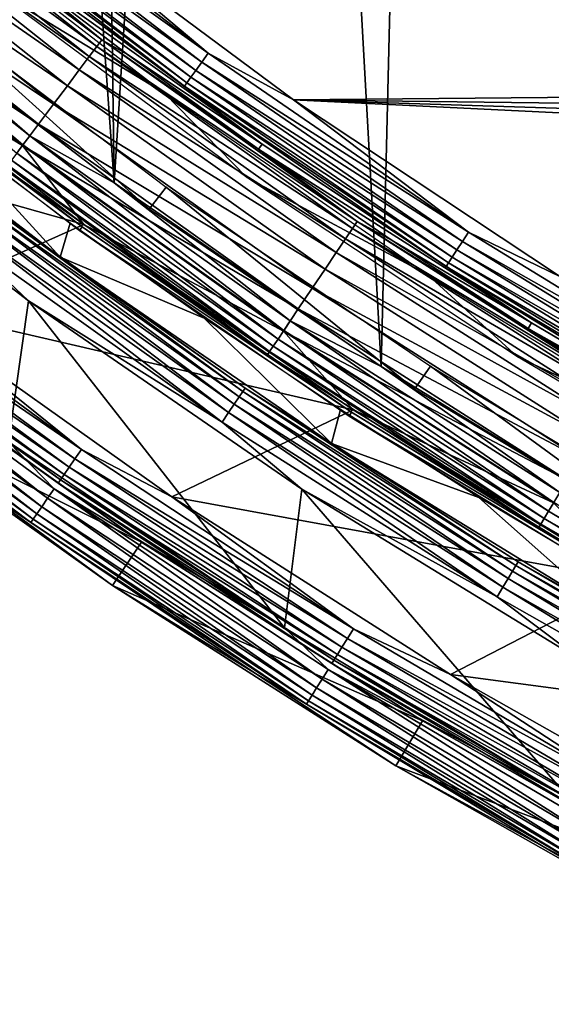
# Model space of a CAD drawing. Header units: millimetres. Extents: x -60 to 60, y -60 to 60.
# Tile 8 of 256: x -34.34 to -29.45, y -53.62 to -44.57. Entities that reach past the tile are written whole.
import ezdxf

# ---------------------------------------------------------------- set-up
doc = ezdxf.new("R2010")
doc.units = ezdxf.units.MM
doc.header["$LTSCALE"] = 81.481481
for name, color, linetype in [('1', 7, 'CONTINUOUS'), ('100', 7, 'CONTINUOUS'), ('112', 7, 'CONTINUOUS'), ('114', 7, 'CONTINUOUS'), ('116', 7, 'CONTINUOUS'), ('118', 7, 'CONTINUOUS'), ('120', 7, 'CONTINUOUS'), ('122', 7, 'CONTINUOUS'), ('123', 7, 'CONTINUOUS'), ('2', 7, 'CONTINUOUS'), ('209', 7, 'CONTINUOUS'), ('210', 7, 'CONTINUOUS'), ('226', 7, 'CONTINUOUS'), ('227', 7, 'CONTINUOUS'), ('265', 7, 'CONTINUOUS'), ('3', 7, 'CONTINUOUS'), ('98', 7, 'CONTINUOUS')]:
    doc.layers.add(name, color=color, linetype=linetype)

msp = doc.modelspace()

# ---------------------------------------------------------------- linework, layer by layer
at = {"layer": '1', "color": 7, "linetype": 'Continuous', "true_color": 0xf5f5f5}
for points in [[(-36.1379, -44.6263), (-33.7528, -46.4564), (-37.8023, -45.3134), (-36.1379, -44.6263)], [(-37.8023, -45.3134), (-33.7528, -46.4564), (-35.4195, -47.1994), (-37.8023, -45.3134)], [(-33.7528, -46.4564), (-31.2752, -48.1593), (-35.4195, -47.1994), (-33.7528, -46.4564)], [(-35.4195, -47.1994), (-31.2752, -48.1593), (-32.9428, -48.9601), (-35.4195, -47.1994)], [(-31.2752, -48.1593), (-28.7119, -49.7301), (-32.9428, -48.9601), (-31.2752, -48.1593)], [(-32.9428, -48.9601), (-28.7119, -49.7301), (-30.3786, -50.5911), (-32.9428, -48.9601)], [(-28.7119, -49.7301), (-26.0698, -51.1646), (-30.3786, -50.5911), (-28.7119, -49.7301)], [(-30.3786, -50.5911), (-26.0698, -51.1646), (-27.734, -52.0878), (-30.3786, -50.5911)]]:
    msp.add_3dface(points, dxfattribs=at)
at = {"layer": '100', "color": 7, "linetype": 'Continuous', "true_color": 0xf5f5f5}
for points in [[(-36.3693, -44.9124, 28.0087), (-33.9689, -46.7542, 28.0087), (-35.0851, -45.5372, 10.4913), (-36.3693, -44.9124, 28.0087)], [(-35.0851, -45.5372, 10.4913), (-33.9689, -46.7542, 28.0087), (-33.8774, -46.4427, 10.4913), (-35.0851, -45.5372, 10.4913)], [(-33.8774, -46.4427, 10.4913), (-33.9689, -46.7542, 28.0087), (-32.6463, -47.3162, 10.4913), (-33.8774, -46.4427, 10.4913)], [(-33.9689, -46.7542, 28.0087), (-31.4755, -48.468, 28.0087), (-32.6463, -47.3162, 10.4913), (-33.9689, -46.7542, 28.0087)], [(-32.6463, -47.3162, 10.4913), (-31.4755, -48.468, 28.0087), (-31.3927, -48.157, 10.4913), (-32.6463, -47.3162, 10.4913)], [(-31.3927, -48.157, 10.4913), (-31.4755, -48.468, 28.0087), (-30.1175, -48.9646, 10.4913), (-31.3927, -48.157, 10.4913)], [(-31.4755, -48.468, 28.0087), (-28.8957, -50.0488, 28.0087), (-30.1175, -48.9646, 10.4913), (-31.4755, -48.468, 28.0087)], [(-30.1175, -48.9646, 10.4913), (-28.8957, -50.0488, 28.0087), (-28.8215, -49.7385, 10.4913), (-30.1175, -48.9646, 10.4913)]]:
    msp.add_3dface(points, dxfattribs=at)
at = {"layer": '112', "color": 7, "linetype": 'Continuous', "true_color": 0xf5f5f5}
for points in [[(-34.4996, -43.9428, -2.5262), (-32.112, -45.7166, -2.5262), (-34.5354, -43.9883, -1.4215), (-34.4996, -43.9428, -2.5262)], [(-34.5354, -43.9883, -1.4215), (-32.112, -45.7166, -2.5262), (-33.3521, -44.8921, -1.4215), (-34.5354, -43.9883, -1.4215)], [(-33.3521, -44.8921, -1.4215), (-32.112, -45.7166, -2.5262), (-32.1453, -45.764, -1.4215), (-33.3521, -44.8921, -1.4215)], [(-32.112, -45.7166, -2.5262), (-29.6333, -47.3609, -2.5262), (-32.1453, -45.764, -1.4215), (-32.112, -45.7166, -2.5262)], [(-32.1453, -45.764, -1.4215), (-29.6333, -47.3609, -2.5262), (-30.9156, -46.6035, -1.4215), (-32.1453, -45.764, -1.4215)], [(-30.9156, -46.6035, -1.4215), (-29.6333, -47.3609, -2.5262), (-29.6641, -47.41, -1.4215), (-30.9156, -46.6035, -1.4215)], [(-29.6333, -47.3609, -2.5262), (-27.0707, -48.8709, -2.5262), (-29.6641, -47.41, -1.4215), (-29.6333, -47.3609, -2.5262)], [(-29.6641, -47.41, -1.4215), (-27.0707, -48.8709, -2.5262), (-28.3915, -48.1828, -1.4215), (-29.6641, -47.41, -1.4215)]]:
    msp.add_3dface(points, dxfattribs=at)
at = {"layer": '114', "color": 7, "linetype": 'Continuous', "true_color": 0xf5f5f5}
for points in [[(-34.9118, -43.1125, -2.9884), (-32.6076, -44.8805, -2.9884), (-34.9764, -43.1923, -2.9539), (-34.9118, -43.1125, -2.9884)], [(-34.9118, -43.1125, -2.9884), (-34.1914, -43.5499, -3), (-32.6076, -44.8805, -2.9884), (-34.9118, -43.1125, -2.9884)], [(-35.0349, -43.2644, -2.898), (-32.7226, -45.0387, -2.898), (-35.0843, -43.3256, -2.8235), (-35.0349, -43.2644, -2.898)], [(-34.9764, -43.1923, -2.9539), (-32.668, -44.9636, -2.9539), (-35.0349, -43.2644, -2.898), (-34.9764, -43.1923, -2.9539)], [(-35.0349, -43.2644, -2.898), (-32.668, -44.9636, -2.9539), (-32.7226, -45.0387, -2.898), (-35.0349, -43.2644, -2.898)], [(-34.9764, -43.1923, -2.9539), (-32.6076, -44.8805, -2.9884), (-32.668, -44.9636, -2.9539), (-34.9764, -43.1923, -2.9539)], [(-35.0843, -43.3256, -2.8235), (-32.7688, -45.1023, -2.8235), (-35.1226, -43.3728, -2.7337), (-35.0843, -43.3256, -2.8235)], [(-35.0843, -43.3256, -2.8235), (-32.7226, -45.0387, -2.898), (-32.7688, -45.1023, -2.8235), (-35.0843, -43.3256, -2.8235)], [(-35.1226, -43.3728, -2.7337), (-32.8045, -45.1515, -2.7337), (-35.1477, -43.4038, -2.633), (-35.1226, -43.3728, -2.7337)], [(-34.4996, -43.9428, -2.5262), (-35.1477, -43.4038, -2.633), (-32.828, -45.1838, -2.633), (-34.4996, -43.9428, -2.5262)], [(-35.1477, -43.4038, -2.633), (-32.8045, -45.1515, -2.7337), (-32.828, -45.1838, -2.633), (-35.1477, -43.4038, -2.633)], [(-35.1226, -43.3728, -2.7337), (-32.7688, -45.1023, -2.8235), (-32.8045, -45.1515, -2.7337), (-35.1226, -43.3728, -2.7337)], [(-34.1914, -43.5499, -3), (-31.8251, -45.3079, -3), (-32.6076, -44.8805, -2.9884), (-34.1914, -43.5499, -3)], [(-32.112, -45.7166, -2.5262), (-34.4996, -43.9428, -2.5262), (-32.828, -45.1838, -2.633), (-32.112, -45.7166, -2.5262)], [(-32.6076, -44.8805, -2.9884), (-30.2141, -46.5256, -2.9884), (-32.668, -44.9636, -2.9539), (-32.6076, -44.8805, -2.9884)], [(-32.6076, -44.8805, -2.9884), (-31.8251, -45.3079, -3), (-30.2141, -46.5256, -2.9884), (-32.6076, -44.8805, -2.9884)], [(-32.668, -44.9636, -2.9539), (-30.27, -46.6117, -2.9539), (-32.7226, -45.0387, -2.898), (-32.668, -44.9636, -2.9539)], [(-32.668, -44.9636, -2.9539), (-30.2141, -46.5256, -2.9884), (-30.27, -46.6117, -2.9539), (-32.668, -44.9636, -2.9539)], [(-32.7226, -45.0387, -2.898), (-30.3206, -46.6896, -2.898), (-32.7688, -45.1023, -2.8235), (-32.7226, -45.0387, -2.898)], [(-32.7226, -45.0387, -2.898), (-30.27, -46.6117, -2.9539), (-30.3206, -46.6896, -2.898), (-32.7226, -45.0387, -2.898)], [(-32.8045, -45.1515, -2.7337), (-30.3965, -46.8065, -2.7337), (-32.828, -45.1838, -2.633), (-32.8045, -45.1515, -2.7337)], [(-32.7688, -45.1023, -2.8235), (-30.3634, -46.7555, -2.8235), (-32.8045, -45.1515, -2.7337), (-32.7688, -45.1023, -2.8235)], [(-32.8045, -45.1515, -2.7337), (-30.3634, -46.7555, -2.8235), (-30.3965, -46.8065, -2.7337), (-32.8045, -45.1515, -2.7337)], [(-32.7688, -45.1023, -2.8235), (-30.3206, -46.6896, -2.898), (-30.3634, -46.7555, -2.8235), (-32.7688, -45.1023, -2.8235)], [(-32.112, -45.7166, -2.5262), (-32.828, -45.1838, -2.633), (-30.4182, -46.84, -2.633), (-32.112, -45.7166, -2.5262)], [(-32.828, -45.1838, -2.633), (-30.3965, -46.8065, -2.7337), (-30.4182, -46.84, -2.633), (-32.828, -45.1838, -2.633)], [(-31.8251, -45.3079, -3), (-29.3686, -46.9375, -3), (-30.2141, -46.5256, -2.9884), (-31.8251, -45.3079, -3)], [(-29.6333, -47.3609, -2.5262), (-32.112, -45.7166, -2.5262), (-30.4182, -46.84, -2.633), (-29.6333, -47.3609, -2.5262)], [(-30.2141, -46.5256, -2.9884), (-27.7377, -48.0431, -2.9884), (-30.27, -46.6117, -2.9539), (-30.2141, -46.5256, -2.9884)], [(-30.2141, -46.5256, -2.9884), (-29.3686, -46.9375, -3), (-27.7377, -48.0431, -2.9884), (-30.2141, -46.5256, -2.9884)], [(-30.27, -46.6117, -2.9539), (-27.789, -48.132, -2.9539), (-30.3206, -46.6896, -2.898), (-30.27, -46.6117, -2.9539)], [(-30.27, -46.6117, -2.9539), (-27.7377, -48.0431, -2.9884), (-27.789, -48.132, -2.9539), (-30.27, -46.6117, -2.9539)], [(-30.3206, -46.6896, -2.898), (-27.8355, -48.2124, -2.898), (-30.3634, -46.7555, -2.8235), (-30.3206, -46.6896, -2.898)], [(-30.3206, -46.6896, -2.898), (-27.789, -48.132, -2.9539), (-27.8355, -48.2124, -2.898), (-30.3206, -46.6896, -2.898)], [(-30.3634, -46.7555, -2.8235), (-27.8748, -48.2805, -2.8235), (-30.3965, -46.8065, -2.7337), (-30.3634, -46.7555, -2.8235)], [(-30.3634, -46.7555, -2.8235), (-27.8355, -48.2124, -2.898), (-27.8748, -48.2805, -2.8235), (-30.3634, -46.7555, -2.8235)], [(-30.3965, -46.8065, -2.7337), (-27.9052, -48.3331, -2.7337), (-30.4182, -46.84, -2.633), (-30.3965, -46.8065, -2.7337)], [(-29.6333, -47.3609, -2.5262), (-30.4182, -46.84, -2.633), (-27.9251, -48.3678, -2.633), (-29.6333, -47.3609, -2.5262)], [(-30.4182, -46.84, -2.633), (-27.9052, -48.3331, -2.7337), (-27.9251, -48.3678, -2.633), (-30.4182, -46.84, -2.633)], [(-30.3965, -46.8065, -2.7337), (-27.8748, -48.2805, -2.8235), (-27.9052, -48.3331, -2.7337), (-30.3965, -46.8065, -2.7337)], [(-27.0707, -48.8709, -2.5262), (-29.6333, -47.3609, -2.5262), (-27.9251, -48.3678, -2.633), (-27.0707, -48.8709, -2.5262)]]:
    msp.add_3dface(points, dxfattribs=at)
at = {"layer": '116', "color": 7, "linetype": 'Continuous', "true_color": 0xf5f5f5}
for points in [[(-33.588, -44.759, -1.1711), (-35.8963, -43.029, -0.9298), (-35.8476, -42.9706, -1.1711), (-33.588, -44.759, -1.1711)], [(-34.5354, -43.9883, -1.4215), (-33.588, -44.759, -1.1711), (-35.8476, -42.9706, -1.1711), (-34.5354, -43.9883, -1.4215)], [(-33.6336, -44.8198, -0.9298), (-35.9704, -43.1177, -0.7047), (-35.8963, -43.029, -0.9298), (-33.6336, -44.8198, -0.9298)], [(-33.6336, -44.8198, -0.9298), (-35.8963, -43.029, -0.9298), (-33.588, -44.759, -1.1711), (-33.6336, -44.8198, -0.9298)], [(-33.703, -44.9123, -0.7047), (-36.0676, -43.2343, -0.5022), (-35.9704, -43.1177, -0.7047), (-33.703, -44.9123, -0.7047)], [(-33.703, -44.9123, -0.7047), (-35.9704, -43.1177, -0.7047), (-33.6336, -44.8198, -0.9298), (-33.703, -44.9123, -0.7047)], [(-33.7941, -45.0337, -0.5022), (-36.1852, -43.3753, -0.3282), (-36.0676, -43.2343, -0.5022), (-33.7941, -45.0337, -0.5022)], [(-33.7941, -45.0337, -0.5022), (-36.0676, -43.2343, -0.5022), (-33.703, -44.9123, -0.7047), (-33.7941, -45.0337, -0.5022)], [(-33.9043, -45.1806, -0.3282), (-36.3199, -43.5368, -0.1875), (-36.1852, -43.3753, -0.3282), (-33.9043, -45.1806, -0.3282)], [(-33.9043, -45.1806, -0.3282), (-36.1852, -43.3753, -0.3282), (-33.7941, -45.0337, -0.5022), (-33.9043, -45.1806, -0.3282)], [(-34.0306, -45.3488, -0.1875), (-36.4679, -43.7141, -0.0841), (-36.3199, -43.5368, -0.1875), (-34.0306, -45.3488, -0.1875)], [(-34.0306, -45.3488, -0.1875), (-36.3199, -43.5368, -0.1875), (-33.9043, -45.1806, -0.3282), (-34.0306, -45.3488, -0.1875)], [(-34.1692, -45.5335, -0.0841), (-36.6248, -43.9023, -0.021), (-36.4679, -43.7141, -0.0841), (-34.1692, -45.5335, -0.0841)], [(-34.1692, -45.5335, -0.0841), (-36.4679, -43.7141, -0.0841), (-34.0306, -45.3488, -0.1875), (-34.1692, -45.5335, -0.0841)], [(-34.3162, -45.7295, -0.021), (-36.6248, -43.9023, -0.021), (-34.1692, -45.5335, -0.0841), (-34.3162, -45.7295, -0.021)], [(-34.3162, -45.7295, -0.021), (-36.1379, -44.6263), (-36.6248, -43.9023, -0.021), (-34.3162, -45.7295, -0.021)], [(-34.5354, -43.9883, -1.4215), (-33.3521, -44.8921, -1.4215), (-33.588, -44.759, -1.1711), (-34.5354, -43.9883, -1.4215)], [(-33.7528, -46.4564), (-36.1379, -44.6263), (-34.3162, -45.7295, -0.021), (-33.7528, -46.4564)], [(-31.2393, -46.4287, -1.1711), (-33.6336, -44.8198, -0.9298), (-33.588, -44.759, -1.1711), (-31.2393, -46.4287, -1.1711)], [(-32.1453, -45.764, -1.4215), (-31.2393, -46.4287, -1.1711), (-33.588, -44.759, -1.1711), (-32.1453, -45.764, -1.4215)], [(-33.3521, -44.8921, -1.4215), (-32.1453, -45.764, -1.4215), (-33.588, -44.759, -1.1711), (-33.3521, -44.8921, -1.4215)], [(-31.2818, -46.4918, -0.9298), (-33.703, -44.9123, -0.7047), (-33.6336, -44.8198, -0.9298), (-31.2818, -46.4918, -0.9298)], [(-31.2818, -46.4918, -0.9298), (-33.6336, -44.8198, -0.9298), (-31.2393, -46.4287, -1.1711), (-31.2818, -46.4918, -0.9298)], [(-31.3463, -46.5877, -0.7047), (-33.7941, -45.0337, -0.5022), (-33.703, -44.9123, -0.7047), (-31.3463, -46.5877, -0.7047)], [(-31.3463, -46.5877, -0.7047), (-33.703, -44.9123, -0.7047), (-31.2818, -46.4918, -0.9298), (-31.3463, -46.5877, -0.7047)], [(-31.431, -46.7136, -0.5022), (-33.9043, -45.1806, -0.3282), (-33.7941, -45.0337, -0.5022), (-31.431, -46.7136, -0.5022)], [(-31.431, -46.7136, -0.5022), (-33.7941, -45.0337, -0.5022), (-31.3463, -46.5877, -0.7047), (-31.431, -46.7136, -0.5022)], [(-31.5335, -46.866, -0.3282), (-34.0306, -45.3488, -0.1875), (-33.9043, -45.1806, -0.3282), (-31.5335, -46.866, -0.3282)], [(-31.5335, -46.866, -0.3282), (-33.9043, -45.1806, -0.3282), (-31.431, -46.7136, -0.5022), (-31.5335, -46.866, -0.3282)], [(-31.6509, -47.0405, -0.1875), (-34.1692, -45.5335, -0.0841), (-34.0306, -45.3488, -0.1875), (-31.6509, -47.0405, -0.1875)], [(-31.6509, -47.0405, -0.1875), (-34.0306, -45.3488, -0.1875), (-31.5335, -46.866, -0.3282), (-31.6509, -47.0405, -0.1875)], [(-31.7799, -47.2321, -0.0841), (-34.3162, -45.7295, -0.021), (-34.1692, -45.5335, -0.0841), (-31.7799, -47.2321, -0.0841)], [(-31.7799, -47.2321, -0.0841), (-34.1692, -45.5335, -0.0841), (-31.6509, -47.0405, -0.1875), (-31.7799, -47.2321, -0.0841)], [(-31.9166, -47.4354, -0.021), (-34.3162, -45.7295, -0.021), (-31.7799, -47.2321, -0.0841), (-31.9166, -47.4354, -0.021)], [(-31.9166, -47.4354, -0.021), (-33.7528, -46.4564), (-34.3162, -45.7295, -0.021), (-31.9166, -47.4354, -0.021)], [(-32.1453, -45.764, -1.4215), (-30.9156, -46.6035, -1.4215), (-31.2393, -46.4287, -1.1711), (-32.1453, -45.764, -1.4215)], [(-28.8078, -47.9753, -1.1711), (-31.2818, -46.4918, -0.9298), (-31.2393, -46.4287, -1.1711), (-28.8078, -47.9753, -1.1711)], [(-30.9156, -46.6035, -1.4215), (-29.6641, -47.41, -1.4215), (-31.2393, -46.4287, -1.1711), (-30.9156, -46.6035, -1.4215)], [(-29.6641, -47.41, -1.4215), (-28.8078, -47.9753, -1.1711), (-31.2393, -46.4287, -1.1711), (-29.6641, -47.41, -1.4215)], [(-31.2752, -48.1593), (-33.7528, -46.4564), (-31.9166, -47.4354, -0.021), (-31.2752, -48.1593)], [(-28.847, -48.0405, -0.9298), (-31.3463, -46.5877, -0.7047), (-31.2818, -46.4918, -0.9298), (-28.847, -48.0405, -0.9298)], [(-28.847, -48.0405, -0.9298), (-31.2818, -46.4918, -0.9298), (-28.8078, -47.9753, -1.1711), (-28.847, -48.0405, -0.9298)], [(-28.9065, -48.1396, -0.7047), (-31.431, -46.7136, -0.5022), (-31.3463, -46.5877, -0.7047), (-28.9065, -48.1396, -0.7047)], [(-28.9065, -48.1396, -0.7047), (-31.3463, -46.5877, -0.7047), (-28.847, -48.0405, -0.9298), (-28.9065, -48.1396, -0.7047)], [(-28.9846, -48.2697, -0.5022), (-31.5335, -46.866, -0.3282), (-31.431, -46.7136, -0.5022), (-28.9846, -48.2697, -0.5022)], [(-28.9846, -48.2697, -0.5022), (-31.431, -46.7136, -0.5022), (-28.9065, -48.1396, -0.7047), (-28.9846, -48.2697, -0.5022)], [(-29.0791, -48.4272, -0.3282), (-31.6509, -47.0405, -0.1875), (-31.5335, -46.866, -0.3282), (-29.0791, -48.4272, -0.3282)], [(-29.0791, -48.4272, -0.3282), (-31.5335, -46.866, -0.3282), (-28.9846, -48.2697, -0.5022), (-29.0791, -48.4272, -0.3282)], [(-29.1874, -48.6075, -0.1875), (-31.7799, -47.2321, -0.0841), (-31.6509, -47.0405, -0.1875), (-29.1874, -48.6075, -0.1875)], [(-29.1874, -48.6075, -0.1875), (-31.6509, -47.0405, -0.1875), (-29.0791, -48.4272, -0.3282), (-29.1874, -48.6075, -0.1875)], [(-29.3063, -48.8055, -0.0841), (-31.9166, -47.4354, -0.021), (-31.7799, -47.2321, -0.0841), (-29.3063, -48.8055, -0.0841)], [(-29.3063, -48.8055, -0.0841), (-31.7799, -47.2321, -0.0841), (-29.1874, -48.6075, -0.1875), (-29.3063, -48.8055, -0.0841)], [(-29.6641, -47.41, -1.4215), (-28.3915, -48.1828, -1.4215), (-28.8078, -47.9753, -1.1711), (-29.6641, -47.41, -1.4215)], [(-29.4324, -49.0155, -0.021), (-31.9166, -47.4354, -0.021), (-29.3063, -48.8055, -0.0841), (-29.4324, -49.0155, -0.021)], [(-29.4324, -49.0155, -0.021), (-31.2752, -48.1593), (-31.9166, -47.4354, -0.021), (-29.4324, -49.0155, -0.021)], [(-28.7119, -49.7301), (-31.2752, -48.1593), (-29.4324, -49.0155, -0.021), (-28.7119, -49.7301)]]:
    msp.add_3dface(points, dxfattribs=at)
at = {"layer": '118', "color": 7, "linetype": 'Continuous', "true_color": 0xf5f5f5}
for points in [[(-36.1885, -46.7516, 0.0123), (-33.7741, -48.5245, 0.0123), (-36.2526, -46.8345, 0.0485), (-36.1885, -46.7516, 0.0123)], [(-36.1885, -46.7516, 0.0123), (-35.4195, -47.1994), (-33.7741, -48.5245, 0.0123), (-36.1885, -46.7516, 0.0123)], [(-36.2526, -46.8345, 0.0485), (-33.8339, -48.6105, 0.0485), (-36.3102, -46.909, 0.1069), (-36.2526, -46.8345, 0.0485)], [(-36.2526, -46.8345, 0.0485), (-33.7741, -48.5245, 0.0123), (-33.8339, -48.6105, 0.0485), (-36.2526, -46.8345, 0.0485)], [(-36.3586, -46.9714, 0.1846), (-33.9329, -48.7527, 0.1846), (-36.3953, -47.0188, 0.2779), (-36.3586, -46.9714, 0.1846)], [(-36.3102, -46.909, 0.1069), (-33.8877, -48.6878, 0.1069), (-36.3586, -46.9714, 0.1846), (-36.3102, -46.909, 0.1069)], [(-36.3586, -46.9714, 0.1846), (-33.8877, -48.6878, 0.1069), (-33.9329, -48.7527, 0.1846), (-36.3586, -46.9714, 0.1846)], [(-36.3102, -46.909, 0.1069), (-33.8339, -48.6105, 0.0485), (-33.8877, -48.6878, 0.1069), (-36.3102, -46.909, 0.1069)], [(-36.3953, -47.0188, 0.2779), (-33.9671, -48.8019, 0.2779), (-36.4185, -47.0488, 0.382), (-36.3953, -47.0188, 0.2779)], [(-35.7194, -47.5993, 0.4913), (-36.4185, -47.0488, 0.382), (-33.9888, -48.833, 0.382), (-35.7194, -47.5993, 0.4913)], [(-36.4185, -47.0488, 0.382), (-33.9671, -48.8019, 0.2779), (-33.9888, -48.833, 0.382), (-36.4185, -47.0488, 0.382)], [(-36.3953, -47.0188, 0.2779), (-33.9329, -48.7527, 0.1846), (-33.9671, -48.8019, 0.2779), (-36.3953, -47.0188, 0.2779)], [(-35.4195, -47.1994), (-32.9428, -48.9601), (-33.7741, -48.5245, 0.0123), (-35.4195, -47.1994)], [(-33.2217, -49.375, 0.4913), (-35.7194, -47.5993, 0.4913), (-33.9888, -48.833, 0.382), (-33.2217, -49.375, 0.4913)], [(-33.7741, -48.5245, 0.0123), (-31.273, -50.1729, 0.0123), (-33.8339, -48.6105, 0.0485), (-33.7741, -48.5245, 0.0123)], [(-33.7741, -48.5245, 0.0123), (-32.9428, -48.9601), (-31.273, -50.1729, 0.0123), (-33.7741, -48.5245, 0.0123)], [(-33.8877, -48.6878, 0.1069), (-31.3782, -50.3417, 0.1069), (-33.9329, -48.7527, 0.1846), (-33.8877, -48.6878, 0.1069)], [(-33.8339, -48.6105, 0.0485), (-31.3284, -50.2618, 0.0485), (-33.8877, -48.6878, 0.1069), (-33.8339, -48.6105, 0.0485)], [(-33.8877, -48.6878, 0.1069), (-31.3284, -50.2618, 0.0485), (-31.3782, -50.3417, 0.1069), (-33.8877, -48.6878, 0.1069)], [(-33.8339, -48.6105, 0.0485), (-31.273, -50.1729, 0.0123), (-31.3284, -50.2618, 0.0485), (-33.8339, -48.6105, 0.0485)], [(-33.9329, -48.7527, 0.1846), (-31.42, -50.4088, 0.1846), (-33.9671, -48.8019, 0.2779), (-33.9329, -48.7527, 0.1846)], [(-33.9329, -48.7527, 0.1846), (-31.3782, -50.3417, 0.1069), (-31.42, -50.4088, 0.1846), (-33.9329, -48.7527, 0.1846)], [(-33.9671, -48.8019, 0.2779), (-31.4517, -50.4596, 0.2779), (-33.9888, -48.833, 0.382), (-33.9671, -48.8019, 0.2779)], [(-33.2217, -49.375, 0.4913), (-33.9888, -48.833, 0.382), (-31.4718, -50.4918, 0.382), (-33.2217, -49.375, 0.4913)], [(-33.9888, -48.833, 0.382), (-31.4517, -50.4596, 0.2779), (-31.4718, -50.4918, 0.382), (-33.9888, -48.833, 0.382)], [(-33.9671, -48.8019, 0.2779), (-31.42, -50.4088, 0.1846), (-31.4517, -50.4596, 0.2779), (-33.9671, -48.8019, 0.2779)], [(-32.9428, -48.9601), (-30.3786, -50.5911), (-31.273, -50.1729, 0.0123), (-32.9428, -48.9601)], [(-30.6359, -51.0197, 0.4913), (-33.2217, -49.375, 0.4913), (-31.4718, -50.4918, 0.382), (-30.6359, -51.0197, 0.4913)], [(-31.273, -50.1729, 0.0123), (-28.6916, -51.6924, 0.0123), (-31.3284, -50.2618, 0.0485), (-31.273, -50.1729, 0.0123)], [(-31.273, -50.1729, 0.0123), (-30.3786, -50.5911), (-28.6916, -51.6924, 0.0123), (-31.273, -50.1729, 0.0123)], [(-31.3284, -50.2618, 0.0485), (-28.7425, -51.784, 0.0485), (-31.3782, -50.3417, 0.1069), (-31.3284, -50.2618, 0.0485)], [(-31.3284, -50.2618, 0.0485), (-28.6916, -51.6924, 0.0123), (-28.7425, -51.784, 0.0485), (-31.3284, -50.2618, 0.0485)], [(-31.42, -50.4088, 0.1846), (-28.8265, -51.9355, 0.1846), (-31.4517, -50.4596, 0.2779), (-31.42, -50.4088, 0.1846)], [(-31.3782, -50.3417, 0.1069), (-28.7882, -51.8664, 0.1069), (-31.42, -50.4088, 0.1846), (-31.3782, -50.3417, 0.1069)], [(-31.42, -50.4088, 0.1846), (-28.7882, -51.8664, 0.1069), (-28.8265, -51.9355, 0.1846), (-31.42, -50.4088, 0.1846)], [(-31.3782, -50.3417, 0.1069), (-28.7425, -51.784, 0.0485), (-28.7882, -51.8664, 0.1069), (-31.3782, -50.3417, 0.1069)], [(-31.4517, -50.4596, 0.2779), (-28.8556, -51.9879, 0.2779), (-31.4718, -50.4918, 0.382), (-31.4517, -50.4596, 0.2779)], [(-30.6359, -51.0197, 0.4913), (-31.4718, -50.4918, 0.382), (-28.874, -52.0211, 0.382), (-30.6359, -51.0197, 0.4913)], [(-31.4718, -50.4918, 0.382), (-28.8556, -51.9879, 0.2779), (-28.874, -52.0211, 0.382), (-31.4718, -50.4918, 0.382)], [(-31.4517, -50.4596, 0.2779), (-28.8265, -51.9355, 0.1846), (-28.8556, -51.9879, 0.2779), (-31.4517, -50.4596, 0.2779)], [(-30.3786, -50.5911), (-27.734, -52.0878), (-28.6916, -51.6924, 0.0123), (-30.3786, -50.5911)], [(-27.9688, -52.5292, 0.4913), (-30.6359, -51.0197, 0.4913), (-28.874, -52.0211, 0.382), (-27.9688, -52.5292, 0.4913)]]:
    msp.add_3dface(points, dxfattribs=at)
at = {"layer": '120', "color": 7, "linetype": 'Continuous', "true_color": 0xf5f5f5}
for points in [[(-36.0076, -47.9834, 28), (-33.4897, -49.7734, 28), (-34.7363, -48.8609, 28), (-36.0076, -47.9834, 28)], [(-34.7363, -48.8609, 28), (-33.4897, -49.7734, 28), (-32.1749, -50.5844, 28), (-34.7363, -48.8609, 28)], [(-33.4897, -49.7734, 28), (-30.8831, -51.4314, 28), (-32.1749, -50.5844, 28), (-33.4897, -49.7734, 28)], [(-32.1749, -50.5844, 28), (-30.8831, -51.4314, 28), (-29.5283, -52.1736, 28), (-32.1749, -50.5844, 28)], [(-30.8831, -51.4314, 28), (-28.1945, -52.953, 28), (-29.5283, -52.1736, 28), (-30.8831, -51.4314, 28)], [(-29.5283, -52.1736, 28), (-28.1945, -52.953, 28), (-26.8033, -53.6245, 28), (-29.5283, -52.1736, 28)]]:
    msp.add_3dface(points, dxfattribs=at)
at = {"layer": '122', "color": 7, "linetype": 'Continuous', "true_color": 0xf5f5f5}
for points in [[(-34.0856, -48.9721, 28.4507), (-36.4575, -47.0992, 28.4876), (-36.5222, -47.1829, 28.4507), (-34.0856, -48.9721, 28.4507)], [(-34.0251, -48.8853, 28.4876), (-36.4575, -47.0992, 28.4876), (-34.0856, -48.9721, 28.4507), (-34.0251, -48.8853, 28.4876)], [(-34.0251, -48.8853, 28.4876), (-34.4464, -48.4536, 28.5), (-36.4575, -47.0992, 28.4876), (-34.0251, -48.8853, 28.4876)], [(-34.1398, -49.05, 28.3911), (-36.5222, -47.1829, 28.4507), (-36.5804, -47.2579, 28.3911), (-34.1398, -49.05, 28.3911)], [(-34.0856, -48.9721, 28.4507), (-36.5222, -47.1829, 28.4507), (-34.1398, -49.05, 28.3911), (-34.0856, -48.9721, 28.4507)], [(-34.2192, -49.1641, 28.217), (-36.6289, -47.3206, 28.3119), (-36.6654, -47.3678, 28.217), (-34.2192, -49.1641, 28.217)], [(-34.1851, -49.1151, 28.3119), (-36.5804, -47.2579, 28.3911), (-36.6289, -47.3206, 28.3119), (-34.1851, -49.1151, 28.3119)], [(-34.1851, -49.1151, 28.3119), (-36.6289, -47.3206, 28.3119), (-34.2192, -49.1641, 28.217), (-34.1851, -49.1151, 28.3119)], [(-34.1398, -49.05, 28.3911), (-36.5804, -47.2579, 28.3911), (-34.1851, -49.1151, 28.3119), (-34.1398, -49.05, 28.3911)], [(-34.2404, -49.1945, 28.1113), (-36.6654, -47.3678, 28.217), (-36.6881, -47.3971, 28.1113), (-34.2404, -49.1945, 28.1113)], [(-34.7363, -48.8609, 28), (-34.2404, -49.1945, 28.1113), (-36.6881, -47.3971, 28.1113), (-34.7363, -48.8609, 28)], [(-34.2192, -49.1641, 28.217), (-36.6654, -47.3678, 28.217), (-34.2404, -49.1945, 28.1113), (-34.2192, -49.1641, 28.217)], [(-31.9063, -50.1626, 28.5), (-34.4464, -48.4536, 28.5), (-34.0251, -48.8853, 28.4876), (-31.9063, -50.1626, 28.5)], [(-34.7363, -48.8609, 28), (-32.1749, -50.5844, 28), (-34.2404, -49.1945, 28.1113), (-34.7363, -48.8609, 28)], [(-31.5615, -50.6357, 28.4507), (-34.0251, -48.8853, 28.4876), (-34.0856, -48.9721, 28.4507), (-31.5615, -50.6357, 28.4507)], [(-31.5055, -50.5459, 28.4876), (-34.0251, -48.8853, 28.4876), (-31.5615, -50.6357, 28.4507), (-31.5055, -50.5459, 28.4876)], [(-31.5055, -50.5459, 28.4876), (-31.9063, -50.1626, 28.5), (-34.0251, -48.8853, 28.4876), (-31.5055, -50.5459, 28.4876)], [(-31.6536, -50.7835, 28.3119), (-34.1398, -49.05, 28.3911), (-34.1851, -49.1151, 28.3119), (-31.6536, -50.7835, 28.3119)], [(-31.6117, -50.7162, 28.3911), (-34.0856, -48.9721, 28.4507), (-34.1398, -49.05, 28.3911), (-31.6117, -50.7162, 28.3911)], [(-31.6117, -50.7162, 28.3911), (-34.1398, -49.05, 28.3911), (-31.6536, -50.7835, 28.3119), (-31.6117, -50.7162, 28.3911)], [(-31.5615, -50.6357, 28.4507), (-34.0856, -48.9721, 28.4507), (-31.6117, -50.7162, 28.3911), (-31.5615, -50.6357, 28.4507)], [(-31.6852, -50.8342, 28.217), (-34.1851, -49.1151, 28.3119), (-34.2192, -49.1641, 28.217), (-31.6852, -50.8342, 28.217)], [(-31.6536, -50.7835, 28.3119), (-34.1851, -49.1151, 28.3119), (-31.6852, -50.8342, 28.217), (-31.6536, -50.7835, 28.3119)], [(-31.7048, -50.8656, 28.1113), (-34.2192, -49.1641, 28.217), (-34.2404, -49.1945, 28.1113), (-31.7048, -50.8656, 28.1113)], [(-32.1749, -50.5844, 28), (-31.7048, -50.8656, 28.1113), (-34.2404, -49.1945, 28.1113), (-32.1749, -50.5844, 28)], [(-31.6852, -50.8342, 28.217), (-34.2192, -49.1641, 28.217), (-31.7048, -50.8656, 28.1113), (-31.6852, -50.8342, 28.217)], [(-29.2817, -51.7386, 28.5), (-31.9063, -50.1626, 28.5), (-31.5055, -50.5459, 28.4876), (-29.2817, -51.7386, 28.5)], [(-32.1749, -50.5844, 28), (-29.5283, -52.1736, 28), (-31.7048, -50.8656, 28.1113), (-32.1749, -50.5844, 28)], [(-28.9563, -52.1692, 28.4507), (-31.5055, -50.5459, 28.4876), (-31.5615, -50.6357, 28.4507), (-28.9563, -52.1692, 28.4507)], [(-28.9049, -52.0767, 28.4876), (-31.5055, -50.5459, 28.4876), (-28.9563, -52.1692, 28.4507), (-28.9049, -52.0767, 28.4876)], [(-28.9049, -52.0767, 28.4876), (-29.2817, -51.7386, 28.5), (-31.5055, -50.5459, 28.4876), (-28.9049, -52.0767, 28.4876)], [(-29.0024, -52.2522, 28.3911), (-31.5615, -50.6357, 28.4507), (-31.6117, -50.7162, 28.3911), (-29.0024, -52.2522, 28.3911)], [(-28.9563, -52.1692, 28.4507), (-31.5615, -50.6357, 28.4507), (-29.0024, -52.2522, 28.3911), (-28.9563, -52.1692, 28.4507)], [(-29.0408, -52.3216, 28.3119), (-31.6117, -50.7162, 28.3911), (-31.6536, -50.7835, 28.3119), (-29.0408, -52.3216, 28.3119)], [(-29.0024, -52.2522, 28.3911), (-31.6117, -50.7162, 28.3911), (-29.0408, -52.3216, 28.3119), (-29.0024, -52.2522, 28.3911)], [(-29.0878, -52.4061, 28.1113), (-31.6852, -50.8342, 28.217), (-31.7048, -50.8656, 28.1113), (-29.0878, -52.4061, 28.1113)], [(-29.5283, -52.1736, 28), (-29.0878, -52.4061, 28.1113), (-31.7048, -50.8656, 28.1113), (-29.5283, -52.1736, 28)], [(-29.0698, -52.3737, 28.217), (-31.6536, -50.7835, 28.3119), (-31.6852, -50.8342, 28.217), (-29.0698, -52.3737, 28.217)], [(-29.0698, -52.3737, 28.217), (-31.6852, -50.8342, 28.217), (-29.0878, -52.4061, 28.1113), (-29.0698, -52.3737, 28.217)], [(-29.0408, -52.3216, 28.3119), (-31.6536, -50.7835, 28.3119), (-29.0698, -52.3737, 28.217), (-29.0408, -52.3216, 28.3119)], [(-29.5283, -52.1736, 28), (-26.8033, -53.6245, 28), (-29.0878, -52.4061, 28.1113), (-29.5283, -52.1736, 28)]]:
    msp.add_3dface(points, dxfattribs=at)
at = {"layer": '123', "color": 7, "linetype": 'Continuous', "true_color": 0xf5f5f5}
for points in [[(-33.9689, -46.7542, 28.0087), (-36.3693, -44.9124, 28.0087), (-34.6957, -46.2351, 28.118), (-33.9689, -46.7542, 28.0087)], [(-36.6841, -45.3008, 28.5), (-34.263, -47.1586, 28.5), (-34.9212, -46.5357, 28.4877), (-36.6841, -45.3008, 28.5)], [(-34.7184, -46.2654, 28.2221), (-32.2907, -47.9913, 28.2221), (-34.6957, -46.2351, 28.118), (-34.7184, -46.2654, 28.2221)], [(-33.9689, -46.7542, 28.0087), (-34.6957, -46.2351, 28.118), (-32.2695, -47.9599, 28.118), (-33.9689, -46.7542, 28.0087)], [(-34.6957, -46.2351, 28.118), (-32.2907, -47.9913, 28.2221), (-32.2695, -47.9599, 28.118), (-34.6957, -46.2351, 28.118)], [(-34.8018, -46.3766, 28.3931), (-32.3683, -48.1066, 28.3931), (-34.7544, -46.3134, 28.3154), (-34.8018, -46.3766, 28.3931)], [(-34.7544, -46.3134, 28.3154), (-32.3242, -48.0411, 28.3154), (-34.7184, -46.2654, 28.2221), (-34.7544, -46.3134, 28.3154)], [(-34.7544, -46.3134, 28.3154), (-32.3683, -48.1066, 28.3931), (-32.3242, -48.0411, 28.3154), (-34.7544, -46.3134, 28.3154)], [(-34.7184, -46.2654, 28.2221), (-32.3242, -48.0411, 28.3154), (-32.2907, -47.9913, 28.2221), (-34.7184, -46.2654, 28.2221)], [(-34.8584, -46.4519, 28.4515), (-32.4209, -48.1848, 28.4515), (-34.8018, -46.3766, 28.3931), (-34.8584, -46.4519, 28.4515)], [(-34.8018, -46.3766, 28.3931), (-32.4209, -48.1848, 28.4515), (-32.3683, -48.1066, 28.3931), (-34.8018, -46.3766, 28.3931)], [(-34.9212, -46.5357, 28.4877), (-32.4793, -48.2717, 28.4877), (-34.8584, -46.4519, 28.4515), (-34.9212, -46.5357, 28.4877)], [(-34.8584, -46.4519, 28.4515), (-32.4793, -48.2717, 28.4877), (-32.4209, -48.1848, 28.4515), (-34.8584, -46.4519, 28.4515)], [(-34.9212, -46.5357, 28.4877), (-34.263, -47.1586, 28.5), (-32.4793, -48.2717, 28.4877), (-34.9212, -46.5357, 28.4877)], [(-31.4755, -48.468, 28.0087), (-33.9689, -46.7542, 28.0087), (-32.2695, -47.9599, 28.118), (-31.4755, -48.468, 28.0087)], [(-34.263, -47.1586, 28.5), (-31.7478, -48.8872, 28.5), (-32.4793, -48.2717, 28.4877), (-34.263, -47.1586, 28.5)], [(-32.2907, -47.9913, 28.2221), (-29.7774, -49.59, 28.2221), (-32.2695, -47.9599, 28.118), (-32.2907, -47.9913, 28.2221)], [(-31.4755, -48.468, 28.0087), (-32.2695, -47.9599, 28.118), (-29.7578, -49.5575, 28.118), (-31.4755, -48.468, 28.0087)], [(-32.2695, -47.9599, 28.118), (-29.7774, -49.59, 28.2221), (-29.7578, -49.5575, 28.118), (-32.2695, -47.9599, 28.118)], [(-32.3683, -48.1066, 28.3931), (-29.8489, -49.7091, 28.3931), (-32.3242, -48.0411, 28.3154), (-32.3683, -48.1066, 28.3931)], [(-32.3242, -48.0411, 28.3154), (-29.8082, -49.6414, 28.3154), (-32.2907, -47.9913, 28.2221), (-32.3242, -48.0411, 28.3154)], [(-32.3242, -48.0411, 28.3154), (-29.8489, -49.7091, 28.3931), (-29.8082, -49.6414, 28.3154), (-32.3242, -48.0411, 28.3154)], [(-32.2907, -47.9913, 28.2221), (-29.8082, -49.6414, 28.3154), (-29.7774, -49.59, 28.2221), (-32.2907, -47.9913, 28.2221)], [(-32.4209, -48.1848, 28.4515), (-29.8974, -49.7899, 28.4515), (-32.3683, -48.1066, 28.3931), (-32.4209, -48.1848, 28.4515)], [(-32.3683, -48.1066, 28.3931), (-29.8974, -49.7899, 28.4515), (-29.8489, -49.7091, 28.3931), (-32.3683, -48.1066, 28.3931)], [(-32.4793, -48.2717, 28.4877), (-29.9513, -49.8797, 28.4877), (-32.4209, -48.1848, 28.4515), (-32.4793, -48.2717, 28.4877)], [(-32.4209, -48.1848, 28.4515), (-29.9513, -49.8797, 28.4877), (-29.8974, -49.7899, 28.4515), (-32.4209, -48.1848, 28.4515)], [(-32.4793, -48.2717, 28.4877), (-31.7478, -48.8872, 28.5), (-29.9513, -49.8797, 28.4877), (-32.4793, -48.2717, 28.4877)], [(-28.8957, -50.0488, 28.0087), (-31.4755, -48.468, 28.0087), (-29.7578, -49.5575, 28.118), (-28.8957, -50.0488, 28.0087)], [(-31.7478, -48.8872, 28.5), (-29.1458, -50.4817, 28.5), (-29.9513, -49.8797, 28.4877), (-31.7478, -48.8872, 28.5)], [(-29.8082, -49.6414, 28.3154), (-27.2132, -51.1101, 28.3154), (-29.7774, -49.59, 28.2221), (-29.8082, -49.6414, 28.3154)], [(-29.7774, -49.59, 28.2221), (-27.1851, -51.0571, 28.2221), (-29.7578, -49.5575, 28.118), (-29.7774, -49.59, 28.2221)], [(-29.7774, -49.59, 28.2221), (-27.2132, -51.1101, 28.3154), (-27.1851, -51.0571, 28.2221), (-29.7774, -49.59, 28.2221)], [(-28.8957, -50.0488, 28.0087), (-29.7578, -49.5575, 28.118), (-27.1672, -51.0237, 28.118), (-28.8957, -50.0488, 28.0087)], [(-29.7578, -49.5575, 28.118), (-27.1851, -51.0571, 28.2221), (-27.1672, -51.0237, 28.118), (-29.7578, -49.5575, 28.118)], [(-29.8489, -49.7091, 28.3931), (-27.2504, -51.1798, 28.3931), (-29.8082, -49.6414, 28.3154), (-29.8489, -49.7091, 28.3931)], [(-29.8082, -49.6414, 28.3154), (-27.2504, -51.1798, 28.3931), (-27.2132, -51.1101, 28.3154), (-29.8082, -49.6414, 28.3154)], [(-29.8974, -49.7899, 28.4515), (-27.2946, -51.2629, 28.4515), (-29.8489, -49.7091, 28.3931), (-29.8974, -49.7899, 28.4515)], [(-29.8489, -49.7091, 28.3931), (-27.2946, -51.2629, 28.4515), (-27.2504, -51.1798, 28.3931), (-29.8489, -49.7091, 28.3931)], [(-29.9513, -49.8797, 28.4877), (-27.3439, -51.3554, 28.4877), (-29.8974, -49.7899, 28.4515), (-29.9513, -49.8797, 28.4877)], [(-29.8974, -49.7899, 28.4515), (-27.3439, -51.3554, 28.4877), (-27.2946, -51.2629, 28.4515), (-29.8974, -49.7899, 28.4515)], [(-29.9513, -49.8797, 28.4877), (-29.1458, -50.4817, 28.5), (-27.3439, -51.3554, 28.4877), (-29.9513, -49.8797, 28.4877)]]:
    msp.add_3dface(points, dxfattribs=at)
at = {"layer": '2', "color": 7, "linetype": 'Continuous', "true_color": 0xf5f5f5}
for points in [[(-36.6841, -45.3008, 28.5), (-34.4464, -48.4536, 28.5), (-34.263, -47.1586, 28.5), (-36.6841, -45.3008, 28.5)], [(-34.4464, -48.4536, 28.5), (-31.9063, -50.1626, 28.5), (-34.263, -47.1586, 28.5), (-34.4464, -48.4536, 28.5)], [(-34.263, -47.1586, 28.5), (-31.9063, -50.1626, 28.5), (-31.7478, -48.8872, 28.5), (-34.263, -47.1586, 28.5)], [(-31.9063, -50.1626, 28.5), (-29.2817, -51.7386, 28.5), (-31.7478, -48.8872, 28.5), (-31.9063, -50.1626, 28.5)], [(-31.7478, -48.8872, 28.5), (-29.2817, -51.7386, 28.5), (-29.1458, -50.4817, 28.5), (-31.7478, -48.8872, 28.5)]]:
    msp.add_3dface(points, dxfattribs=at)
at = {"layer": '209', "color": 151, "linetype": 'Continuous', "true_color": 0x7dbfed}
for points in [[(-33.4745, -46.0734, 28.5), (-35.1983, -22.0217, 28.5), (-35.84, -44.2583, 28.5), (-33.4745, -46.0734, 28.5)], [(-33.7726, -24.1514, 28.5), (-35.1983, -22.0217, 28.5), (-33.4745, -46.0734, 28.5), (-33.7726, -24.1514, 28.5)], [(-32.2182, -26.1889, 28.5), (-33.7726, -24.1514, 28.5), (-33.4745, -46.0734, 28.5), (-32.2182, -26.1889, 28.5)], [(-31.0174, -47.7622, 28.5), (-32.2182, -26.1889, 28.5), (-33.4745, -46.0734, 28.5), (-31.0174, -47.7622, 28.5)], [(-30.5411, -28.1267, 28.5), (-32.2182, -26.1889, 28.5), (-31.0174, -47.7622, 28.5), (-30.5411, -28.1267, 28.5)], [(-28.4751, -49.3201, 28.5), (-30.5411, -28.1267, 28.5), (-31.0174, -47.7622, 28.5), (-28.4751, -49.3201, 28.5)], [(-28.7476, -29.9575, 28.5), (-30.5411, -28.1267, 28.5), (-28.4751, -49.3201, 28.5), (-28.7476, -29.9575, 28.5)]]:
    msp.add_3dface(points, dxfattribs=at)
at = {"layer": '210', "color": 151, "linetype": 'Continuous', "true_color": 0x7dbfed}
for points in [[(-27.8329, -45.1087, 25.5), (-30.2398, -43.5318, 25.5), (-27.8559, -39.6053, 25.5), (-27.8329, -45.1087, 25.5)], [(-35.5035, -44.5367, 25.5), (-35.3356, -44.3439, 25.5), (-33.1512, -46.3143, 25.5), (-35.5035, -44.5367, 25.5)], [(-35.3356, -44.3439, 25.5), (-32.9942, -46.1125, 25.5), (-33.1512, -46.3143, 25.5), (-35.3356, -44.3439, 25.5)], [(-33.1512, -46.3143, 25.5), (-32.9942, -46.1125, 25.5), (-30.7103, -47.9677, 25.5), (-33.1512, -46.3143, 25.5)], [(-32.9942, -46.1125, 25.5), (-30.5646, -47.7576, 25.5), (-30.7103, -47.9677, 25.5), (-32.9942, -46.1125, 25.5)], [(-30.7103, -47.9677, 25.5), (-30.5646, -47.7576, 25.5), (-28.1868, -49.4926, 25.5), (-30.7103, -47.9677, 25.5)], [(-30.5646, -47.7576, 25.5), (-28.053, -49.2749, 25.5), (-28.1868, -49.4926, 25.5), (-30.5646, -47.7576, 25.5)]]:
    msp.add_3dface(points, dxfattribs=at)
at = {"layer": '226', "color": 151, "linetype": 'Continuous', "true_color": 0x7dbfed}
for points in [[(-36.1545, -44.647, 28), (-36.1804, -44.6791, 28), (-33.7682, -46.478, 28), (-36.1545, -44.647, 28)], [(-36.1804, -44.6791, 28), (-33.7925, -46.5114, 28), (-33.7682, -46.478, 28), (-36.1804, -44.6791, 28)], [(-33.7682, -46.478, 28), (-33.7925, -46.5114, 28), (-31.2895, -48.1816, 28), (-33.7682, -46.478, 28)], [(-33.7925, -46.5114, 28), (-31.312, -48.2162, 28), (-31.2895, -48.1816, 28), (-33.7925, -46.5114, 28)], [(-31.2895, -48.1816, 28), (-31.312, -48.2162, 28), (-28.725, -49.7532, 28), (-31.2895, -48.1816, 28)], [(-31.312, -48.2162, 28), (-28.7456, -49.7889, 28), (-28.725, -49.7532, 28), (-31.312, -48.2162, 28)]]:
    msp.add_3dface(points, dxfattribs=at)
at = {"layer": '227', "color": 151, "linetype": 'Continuous', "true_color": 0x7dbfed}
for points in [[(-34.3122, -45.724, 28.4507), (-36.5527, -43.8158, 28.4876), (-36.6205, -43.8971, 28.4507), (-34.3122, -45.724, 28.4507)], [(-34.3122, -45.724, 28.4507), (-36.6205, -43.8971, 28.4507), (-34.3692, -45.8, 28.3911), (-34.3122, -45.724, 28.4507)], [(-34.2487, -45.6394, 28.4876), (-36.5527, -43.8158, 28.4876), (-34.3122, -45.724, 28.4507), (-34.2487, -45.6394, 28.4876)], [(-34.2487, -45.6394, 28.4876), (-35.84, -44.2583, 28.5), (-36.5527, -43.8158, 28.4876), (-34.2487, -45.6394, 28.4876)], [(-33.4745, -46.0734, 28.5), (-35.84, -44.2583, 28.5), (-34.2487, -45.6394, 28.4876), (-33.4745, -46.0734, 28.5)], [(-36.1545, -44.647, 28), (-33.7682, -46.478, 28), (-34.4748, -45.9407, 28.1113), (-36.1545, -44.647, 28)], [(-31.9129, -47.4298, 28.4507), (-34.2487, -45.6394, 28.4876), (-34.3122, -45.724, 28.4507), (-31.9129, -47.4298, 28.4507)], [(-31.8538, -47.342, 28.4876), (-34.2487, -45.6394, 28.4876), (-31.9129, -47.4298, 28.4507), (-31.8538, -47.342, 28.4876)], [(-31.8538, -47.342, 28.4876), (-33.4745, -46.0734, 28.5), (-34.2487, -45.6394, 28.4876), (-31.8538, -47.342, 28.4876)], [(-32.0101, -47.5743, 28.3119), (-34.3692, -45.8, 28.3911), (-34.4168, -45.8634, 28.3119), (-32.0101, -47.5743, 28.3119)], [(-31.9659, -47.5085, 28.3911), (-34.3122, -45.724, 28.4507), (-34.3692, -45.8, 28.3911), (-31.9659, -47.5085, 28.3911)], [(-31.9659, -47.5085, 28.3911), (-34.3692, -45.8, 28.3911), (-32.0101, -47.5743, 28.3119), (-31.9659, -47.5085, 28.3911)], [(-31.9129, -47.4298, 28.4507), (-34.3122, -45.724, 28.4507), (-31.9659, -47.5085, 28.3911), (-31.9129, -47.4298, 28.4507)], [(-32.0434, -47.6238, 28.217), (-34.4168, -45.8634, 28.3119), (-34.4526, -45.9111, 28.217), (-32.0434, -47.6238, 28.217)], [(-32.0101, -47.5743, 28.3119), (-34.4168, -45.8634, 28.3119), (-32.0434, -47.6238, 28.217), (-32.0101, -47.5743, 28.3119)], [(-32.0641, -47.6545, 28.1113), (-34.4526, -45.9111, 28.217), (-34.4748, -45.9407, 28.1113), (-32.0641, -47.6545, 28.1113)], [(-33.7682, -46.478, 28), (-32.0641, -47.6545, 28.1113), (-34.4748, -45.9407, 28.1113), (-33.7682, -46.478, 28)], [(-32.0434, -47.6238, 28.217), (-34.4526, -45.9111, 28.217), (-32.0641, -47.6545, 28.1113), (-32.0434, -47.6238, 28.217)], [(-31.0174, -47.7622, 28.5), (-33.4745, -46.0734, 28.5), (-31.8538, -47.342, 28.4876), (-31.0174, -47.7622, 28.5)], [(-33.7682, -46.478, 28), (-31.2895, -48.1816, 28), (-32.0641, -47.6545, 28.1113), (-33.7682, -46.478, 28)], [(-29.4289, -49.0097, 28.4507), (-31.8538, -47.342, 28.4876), (-31.9129, -47.4298, 28.4507), (-29.4289, -49.0097, 28.4507)], [(-29.3744, -48.919, 28.4876), (-31.8538, -47.342, 28.4876), (-29.4289, -49.0097, 28.4507), (-29.3744, -48.919, 28.4876)], [(-29.3744, -48.919, 28.4876), (-31.0174, -47.7622, 28.5), (-31.8538, -47.342, 28.4876), (-29.3744, -48.919, 28.4876)], [(-29.4778, -49.0911, 28.3911), (-31.9129, -47.4298, 28.4507), (-31.9659, -47.5085, 28.3911), (-29.4778, -49.0911, 28.3911)], [(-29.4289, -49.0097, 28.4507), (-31.9129, -47.4298, 28.4507), (-29.4778, -49.0911, 28.3911), (-29.4289, -49.0097, 28.4507)], [(-29.5186, -49.1591, 28.3119), (-31.9659, -47.5085, 28.3911), (-32.0101, -47.5743, 28.3119), (-29.5186, -49.1591, 28.3119)], [(-29.4778, -49.0911, 28.3911), (-31.9659, -47.5085, 28.3911), (-29.5186, -49.1591, 28.3119), (-29.4778, -49.0911, 28.3911)], [(-29.5493, -49.2102, 28.217), (-32.0101, -47.5743, 28.3119), (-32.0434, -47.6238, 28.217), (-29.5493, -49.2102, 28.217)], [(-29.5186, -49.1591, 28.3119), (-32.0101, -47.5743, 28.3119), (-29.5493, -49.2102, 28.217), (-29.5186, -49.1591, 28.3119)], [(-29.5684, -49.242, 28.1113), (-32.0434, -47.6238, 28.217), (-32.0641, -47.6545, 28.1113), (-29.5684, -49.242, 28.1113)], [(-31.2895, -48.1816, 28), (-29.5684, -49.242, 28.1113), (-32.0641, -47.6545, 28.1113), (-31.2895, -48.1816, 28)], [(-29.5493, -49.2102, 28.217), (-32.0434, -47.6238, 28.217), (-29.5684, -49.242, 28.1113), (-29.5493, -49.2102, 28.217)], [(-28.4751, -49.3201, 28.5), (-31.0174, -47.7622, 28.5), (-29.3744, -48.919, 28.4876), (-28.4751, -49.3201, 28.5)], [(-31.2895, -48.1816, 28), (-28.725, -49.7532, 28), (-29.5684, -49.242, 28.1113), (-31.2895, -48.1816, 28)], [(-26.9116, -50.5435, 28.3911), (-29.4289, -49.0097, 28.4507), (-29.4778, -49.0911, 28.3911), (-26.9116, -50.5435, 28.3911)], [(-26.9488, -50.6135, 28.3119), (-29.4778, -49.0911, 28.3911), (-29.5186, -49.1591, 28.3119), (-26.9488, -50.6135, 28.3119)], [(-26.9116, -50.5435, 28.3911), (-29.4778, -49.0911, 28.3911), (-26.9488, -50.6135, 28.3119), (-26.9116, -50.5435, 28.3911)], [(-26.9943, -50.6988, 28.1113), (-29.5493, -49.2102, 28.217), (-29.5684, -49.242, 28.1113), (-26.9943, -50.6988, 28.1113)], [(-28.725, -49.7532, 28), (-26.9943, -50.6988, 28.1113), (-29.5684, -49.242, 28.1113), (-28.725, -49.7532, 28)], [(-26.9769, -50.6661, 28.217), (-29.5186, -49.1591, 28.3119), (-29.5493, -49.2102, 28.217), (-26.9769, -50.6661, 28.217)], [(-26.9769, -50.6661, 28.217), (-29.5493, -49.2102, 28.217), (-26.9943, -50.6988, 28.1113), (-26.9769, -50.6661, 28.217)], [(-26.9488, -50.6135, 28.3119), (-29.5186, -49.1591, 28.3119), (-26.9769, -50.6661, 28.217), (-26.9488, -50.6135, 28.3119)]]:
    msp.add_3dface(points, dxfattribs=at)
at = {"layer": '265', "color": 151, "linetype": 'Continuous', "true_color": 0x7dbfed}
for points in [[(-35.339, -43.4525, 13.9913), (-33.0091, -45.2478, 13.9913), (-34.6537, -44.2455, 25.0087), (-35.339, -43.4525, 13.9913)], [(-34.6537, -44.2455, 25.0087), (-33.0091, -45.2478, 13.9913), (-32.254, -46.0241, 25.0087), (-34.6537, -44.2455, 25.0087)], [(-33.0091, -45.2478, 13.9913), (-30.5882, -46.9183, 13.9913), (-32.254, -46.0241, 25.0087), (-33.0091, -45.2478, 13.9913)], [(-32.254, -46.0241, 25.0087), (-30.5882, -46.9183, 13.9913), (-29.7633, -47.6727, 25.0087), (-32.254, -46.0241, 25.0087)], [(-30.5882, -46.9183, 13.9913), (-28.0829, -48.4594, 13.9913), (-29.7633, -47.6727, 25.0087), (-30.5882, -46.9183, 13.9913)], [(-29.7633, -47.6727, 25.0087), (-28.0829, -48.4594, 13.9913), (-27.1884, -49.1867, 25.0087), (-29.7633, -47.6727, 25.0087)]]:
    msp.add_3dface(points, dxfattribs=at)
at = {"layer": '3', "color": 7, "linetype": 'Continuous', "true_color": 0xf5f5f5}
for points in [[(-31.8251, -45.3079, -3), (-34.1914, -43.5499, -3), (-4.7711, -45.0598, -3), (-31.8251, -45.3079, -3)], [(-4.7711, -45.0598, -3), (-34.1914, -43.5499, -3), (-4.9702, -44.4469, -3), (-4.7711, -45.0598, -3)], [(-4.4967, -45.6429, -3), (-31.8251, -45.3079, -3), (-4.7711, -45.0598, -3), (-4.4967, -45.6429, -3)], [(-29.3686, -46.9375, -3), (-31.8251, -45.3079, -3), (-3.7407, -46.6835, -3), (-29.3686, -46.9375, -3)], [(-3.7407, -46.6835, -3), (-31.8251, -45.3079, -3), (-4.1515, -46.187, -3), (-3.7407, -46.6835, -3)], [(-4.1515, -46.187, -3), (-31.8251, -45.3079, -3), (-4.4967, -45.6429, -3), (-4.1515, -46.187, -3)]]:
    msp.add_3dface(points, dxfattribs=at)
at = {"layer": '98', "color": 7, "linetype": 'Continuous', "true_color": 0xf5f5f5}
for points in [[(-33.2217, -49.375, 0.4913), (-36.0076, -47.9834, 28), (-35.7194, -47.5993, 0.4913), (-33.2217, -49.375, 0.4913)], [(-33.4897, -49.7734, 28), (-36.0076, -47.9834, 28), (-33.2217, -49.375, 0.4913), (-33.4897, -49.7734, 28)], [(-30.6359, -51.0197, 0.4913), (-33.4897, -49.7734, 28), (-33.2217, -49.375, 0.4913), (-30.6359, -51.0197, 0.4913)], [(-30.8831, -51.4314, 28), (-33.4897, -49.7734, 28), (-30.6359, -51.0197, 0.4913), (-30.8831, -51.4314, 28)], [(-27.9688, -52.5292, 0.4913), (-30.8831, -51.4314, 28), (-30.6359, -51.0197, 0.4913), (-27.9688, -52.5292, 0.4913)], [(-28.1945, -52.953, 28), (-30.8831, -51.4314, 28), (-27.9688, -52.5292, 0.4913), (-28.1945, -52.953, 28)]]:
    msp.add_3dface(points, dxfattribs=at)

doc.saveas('drawing.dxf')
